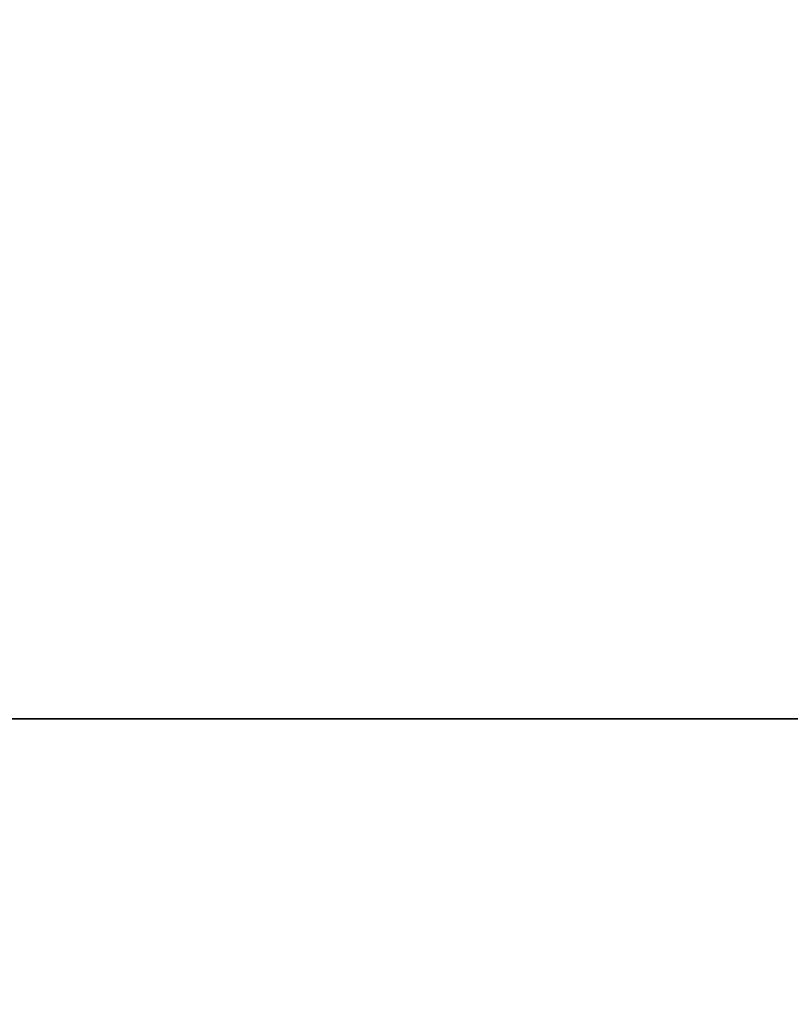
# Model space of a CAD drawing. Header units: millimetres. Extents: x -603 to 3703, y -115 to 249.
# Tile 57 of 256: x -419.01 to -416.19, y -14.44 to -10.85. Entities that reach past the tile are written whole.
import ezdxf

# ---------------------------------------------------------------- set-up
doc = ezdxf.new("R2010")
doc.units = ezdxf.units.MM
doc.layers.add('151', color=7, linetype='Continuous', true_color=0xffffff)

# ---------------------------------------------------------------- blocks, each defined once
blk = doc.blocks.new('UG_SURFACE_001')
at = {"layer": '151', "color": 252, "linetype": 'Continuous', "lineweight": 35}
for points in [[(603, -13.4, 2212.25), (603, 230.4, 2212.25), (-603, 230.4, 2212.25), (-603, -13.4, 2212.25)], [(-453, -13.4, 2062.2499), (-453, 230.4, 2062.2499), (453, 230.4, 2062.2499), (453, -13.4, 2062.2499)], [(603, -13.4, 2212.25), (-603, -13.4, 2212.25), (-453, -13.4, 2062.2499), (453, -13.4, 2062.2499)]]:
    blk.add_3dface(points, dxfattribs=at)
blk = doc.blocks.new('UG_SURFACE_107')
at = {"layer": '151', "color": 252, "linetype": 'Continuous', "lineweight": 35}
for points in [[(-439.1734, -16.8675, 1014.143), (-429.1325, -6.8266, 1014.143), (-415.6676, -6.8266, 1009.0805), (-415.6676, -26.2525, 1001.7768)], [(-419.7475, -30.3324, 1174.7231), (-415.6676, -26.2525, 1174.7231), (-415.6676, -6.8266, 1167.4194), (-429.1325, -6.8266, 1162.3571)], [(-428.8425, -7.5266, 1161.9364), (-416.1324, -7.5266, 1166.7151), (-415.4353, -26.4849, 1174.105), (-419.5151, -30.5648, 1174.105)], [(-419.5151, -30.5648, 1002.3949), (-415.4353, -26.4849, 1002.3949), (-416.1324, -7.5266, 1009.7848), (-428.8425, -7.5266, 1014.5636)]]:
    blk.add_3dface(points, dxfattribs=at)
blk = doc.blocks.new('UG_SURFACE_108')
at = {"layer": '151', "color": 252, "linetype": 'Continuous', "lineweight": 35}
for points in [[(-439.1734, -16.8675, 1504.143), (-429.1325, -6.8266, 1504.143), (-415.6676, -6.8266, 1499.0805), (-415.6676, -26.2525, 1491.7768)], [(-419.7475, -30.3324, 1664.7232), (-415.6676, -26.2525, 1664.7232), (-415.6676, -6.8266, 1657.4194), (-429.1325, -6.8266, 1652.357)], [(-428.8425, -7.5266, 1651.9364), (-416.1324, -7.5266, 1656.7152), (-415.4353, -26.4849, 1664.1051), (-419.5151, -30.5648, 1664.1051)], [(-419.5151, -30.5648, 1492.3949), (-415.4353, -26.4849, 1492.3949), (-416.1324, -7.5266, 1499.7848), (-428.8425, -7.5266, 1504.5636)]]:
    blk.add_3dface(points, dxfattribs=at)
blk = doc.blocks.new('UG_SURFACE_111')
at = {"layer": '151', "color": 252, "linetype": 'Continuous', "lineweight": 35}
for points in [[(-468, -13.4, 2077.25), (468, -13.4, 2077.25), (466.5, -13.4, 2075.7501), (-466.5, -13.4, 2075.7501)], [(-468, -13.4, 2077.25), (-468, -30.32, 2077.25), (468, -30.32, 2077.25), (468, -13.4, 2077.25)], [(-466.5, -13.4, 2075.7501), (466.5, -13.4, 2075.7501), (466.5, -30.32, 2075.7501), (-466.5, -30.32, 2075.7501)]]:
    blk.add_3dface(points, dxfattribs=at)

msp = doc.modelspace()

# ---------------------------------------------------------------- linework, layer by layer
at = {"layer": '151', "color": 251, "linetype": 'Continuous', "lineweight": -3, "true_color": 0x636466}
for p, q in [((603, -13.4, 2212.25), (-603, -13.4, 2212.25)), ((468, -13.4, 2077.25), (-468, -13.4, 2077.25)), ((466.5, -13.4, 2075.75), (-466.5, -13.4, 2075.75)), ((-453, -13.4, 2062.25), (453, -13.4, 2062.25))]:
    msp.add_line(p, q, dxfattribs=at)

# ---------------------------------------------------------------- block references
for name in ['UG_SURFACE_001', 'UG_SURFACE_111', 'UG_SURFACE_107', 'UG_SURFACE_108']:
    msp.add_blockref(name, (0, 0), dxfattribs=at)

doc.saveas('drawing.dxf')
